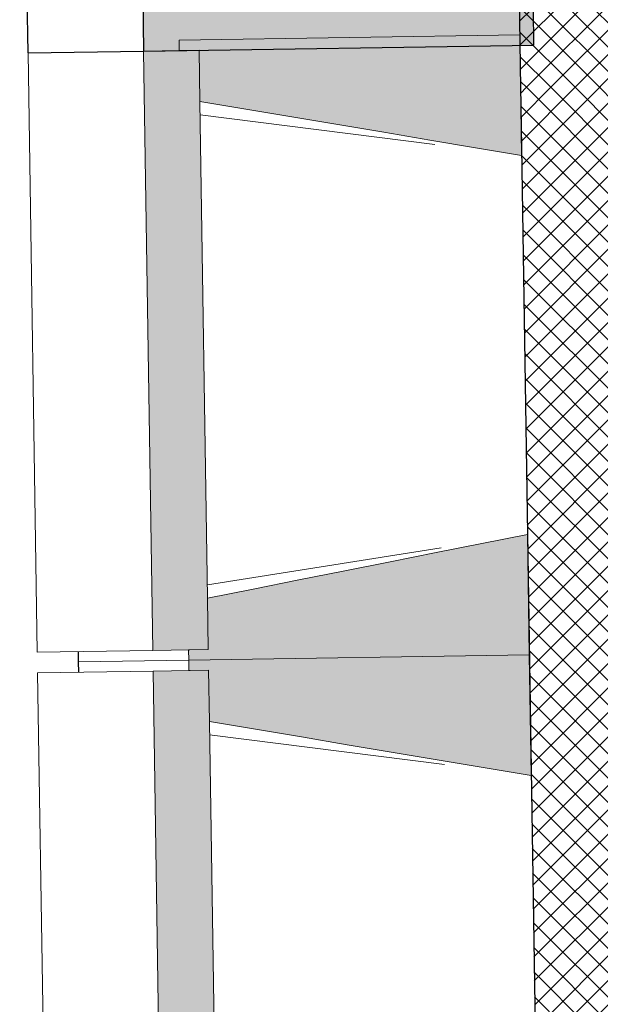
# Model space of a CAD drawing. Header units: millimetres. Extents: x -24070 to 30874, y -36590 to 4541.
# Tile 3 of 86: x -24070 to -23227, y -15579 to -14150. Entities that reach past the tile are written whole.
import ezdxf

# ---------------------------------------------------------------- set-up
doc = ezdxf.new("R2010")
doc.units = ezdxf.units.MM
for name, color, linetype, lineweight in [('A-WALL-PATT', 7, 'Continuous', 25), ('BATIEMENT', 7, 'Continuous', 18), ('BATIMENT', 7, 'Continuous', 25), ('SOLS', 7, 'Continuous', 25)]:
    doc.layers.add(name, color=color, linetype=linetype, lineweight=lineweight)
pattern_1 = [(45, (0, 0), (-17.67767, 17.67767), []), (135, (0, 0), (-17.67767, -17.67767), [])]

# ---------------------------------------------------------------- blocks, each defined once
blk = doc.blocks.new('B02_ARC_rvt-1-2021_015_1111_DCE_1_50_N0 FINI_PLB_EG')
at = {"layer": 'A-WALL-PATT', "lineweight": 18}
h = blk.add_hatch(dxfattribs=at)
h.set_pattern_fill('FP_1', color=256, style=0, pattern_type=2)
h.set_pattern_definition(pattern_1)
h.paths.add_polyline_path([(-2612.4, -15514.6), (-2594.6, -15381.2), (-2906.6, -15338.2), (-2924.2, -15472), (-2750.3, -15495.7)])
h.paths.add_polyline_path([(-3489.2, -15396.8), (-3471.6, -15263), (-3794.6, -15221.1), (-3811.3, -15355), (-3493.4, -15396.3)])
h.paths.add_polyline_path([(-4376.8, -15283.5), (-4360.1, -15149.5), (-4683.3, -15109.7), (-4698.3, -15243.9), (-4380.8, -15283)])
h.paths.add_polyline_path([(-5264.3, -15176.1), (-5249.3, -15041.9), (-5572.8, -15004.2), (-5587.8, -15138.4), (-5268.1, -15175.6)])
h.paths.add_polyline_path([(-6154.1, -15074.2), (-6139.2, -14940), (-6462.9, -14904.4), (-6477, -15038.7), (-6157.7, -15073.8)])
h.paths.add_polyline_path([(-7043.8, -14978.3), (-7030.1, -14843.9), (-7353.6, -14810.5), (-7366.9, -14944.9), (-7047.2, -14977.9)])
h.paths.add_polyline_path([(-7934, -14888.1), (-7921.1, -14753.7), (-8245, -14722.4), (-8256.4, -14856.9), (-7937.2, -14887.8)])
h.paths.add_polyline_path([(-8824, -14803.8), (-8812.5, -14669.3), (-9136.9, -14640.1), (-9148.3, -14774.6), (-8826.9, -14803.6)])
h.paths.add_polyline_path([(-9716.2, -14725.2), (-9704.9, -14590.7), (-10029.3, -14563.6), (-10039.9, -14698.1), (-9718.9, -14725)])
h.paths.add_polyline_path([(-10608, -14652.5), (-10597.7, -14517.9), (-10922.2, -14492.9), (-10931.9, -14627.5), (-10610.6, -14652.3)])
h.paths.add_polyline_path([(-11500.3, -14585.6), (-11490.9, -14450.9), (-11815.5, -14428), (-11823.4, -14562.8), (-11502.7, -14585.4)])
h.paths.add_polyline_path([(-12392.2, -14524.5), (-12384.2, -14389.7), (-12709.2, -14368.9), (-12717.2, -14503.7), (-12394.2, -14524.4)])
h.paths.add_polyline_path([(-13286.1, -14469.2), (-13278.2, -14334.4), (-13603.3, -14315.7), (-13610.4, -14450.5), (-13288, -14469.1)])
h.paths.add_polyline_path([(-14179.6, -14419.7), (-14172.5, -14284.9), (-14497.7, -14268.3), (-14503.9, -14403.2), (-14181.3, -14419.6)])
h.paths.add_polyline_path([(-15073.3, -14376.1), (-15067.1, -14241.2), (-15392.5, -14226.8), (-15397.8, -14361.7), (-15074.8, -14376)])
h.paths.add_polyline_path([(-15967.3, -14338.3), (-15962, -14203.4), (-16287.4, -14191), (-16291.9, -14326), (-15968.6, -14338.2)])
h.paths.add_polyline_path([(-16861.5, -14306.3), (-16857.1, -14171.3), (-17182.6, -14161.1), (-17186.2, -14296.1), (-16862.6, -14306.2)])
h.paths.add_polyline_path([(-17755.9, -14280.1), (-17752.4, -14145.2), (-18078, -14137.1), (-18080.6, -14272.1), (-17756.8, -14280.1)])
h.paths.add_polyline_path([(-18650.5, -14259.8), (-18647.8, -14124.8), (-18973.4, -14118.9), (-18974.8, -14253.9), (-18651.1, -14259.8)])
h.paths.add_polyline_path([(-23343, -14248.6), (-23124.3, -14245.6), (-23126, -14110.6), (-23345.1, -14113.6), (-23343.6, -14209)])
h.paths.add_polyline_path([(-19545.2, -14245.3), (-19543.4, -14110.3), (-19869, -14106.5), (-19869.7, -14241.5), (-19545.6, -14245.3)])
h.paths.add_polyline_path([(-22554.3, -14239.3), (-22229.5, -14236.8), (-22230.4, -14101.8), (-22556, -14104.3), (-22554.3, -14237.9)])
h.paths.add_polyline_path([(-20439.9, -14236.6), (-20439, -14101.6), (-20764.7, -14099.9), (-20764.7, -14234.9), (-20440.2, -14236.6)])
h.paths.add_polyline_path([(-21659.5, -14234.2), (-21334.7, -14233.8), (-21334.7, -14098.8), (-21660.4, -14099.2), (-21659.5, -14233.9)])
h = blk.add_hatch(dxfattribs=at)
h.set_pattern_fill('FP_1', color=256, style=0, pattern_type=2)
h.set_pattern_definition(pattern_1)
h.paths.add_polyline_path([(-23246.5, -20540), (-23111.5, -20538), (-23208, -14246.7), (-23343, -14248.6), (-23248.2, -20430.4)])
at = {"layer": 'BATIEMENT', "lineweight": 25}
for p, q in [((-23345.1, -14113.6), (-23343, -14248.6)), ((-23343, -14248.6), (-23342.6, -14273.6)), ((-23342.6, -14273.6), (-23246.5, -20540))]:
    blk.add_line(p, q, dxfattribs=at)
blk = doc.blocks.new('Murs 4 - Murs 1-3190715-2021_015_1111_DCE_1_50_N0 FINI_PLB_EG')
at = {"layer": 'A-WALL-PATT', "true_color": 0x787878}
blk.add_hatch(color=8, dxfattribs=at).paths.add_polyline_path([(-23890.5, -14195.3), (-23323.7, -14186.6), (-23324.5, -14133.6), (-23275.7, -14133), (-23283, -13561.8), (-23900.1, -13569.7), (-23891.4, -14133.6)])
at = {"layer": 'BATIEMENT', "lineweight": 25}
for p, q in [((-23283, -13561.8), (-23900.1, -13569.7)), ((-23900.1, -13569.7), (-23890.5, -14195.3)), ((-23275.7, -14133), (-23283, -13561.8)), ((-23324.5, -14133.6), (-23275.7, -14133)), ((-23323.7, -14186.6), (-23324.5, -14133.6)), ((-23890.5, -14195.3), (-23323.7, -14186.6))]:
    blk.add_line(p, q, dxfattribs=at)
at = {"layer": 'BATIMENT'}
for p, q in [((-24070.4, -13400.6), (-23285.1, -13390.7)), ((-24058.2, -14197.8), (-24070.4, -13400.6)), ((-23900.1, -13569.7), (-24070.4, -13400.6)), ((-23285.1, -13390.7), (-23285, -13399.7)), ((-24058.2, -14197.8), (-23890.5, -14195.3))]:
    blk.add_line(p, q, dxfattribs=at)
blk = doc.blocks.new('B02_DC_STR_rvt-1-2021_015_1111_DCE_1_50_N0 FINI_PLB_EG')
at = {"layer": 'BATIMENT', "lineweight": 5, "true_color": 0x787878}
for points in [[(-23341.5, -14346.9), (-23344.2, -14171.9), (-23838.8, -14179.5), (-23838.6, -14194.5), (-23809.8, -14194.5), (-23808.7, -14268.5), (-23344.2, -14346.4)], [(-23877.1, -15065.2), (-23796.5, -15063.9), (-23810.2, -14194), (-23890.5, -14195.3), (-23879.7, -14900.3)], [(-23825, -15079.4), (-23330.4, -15071.8), (-23333.1, -14896.8), (-23797.6, -14989.5), (-23796.5, -15063.9), (-23825.2, -15064.4), (-23825.1, -15073.1)], [(-23327.7, -15246.8), (-23330.4, -15071.8), (-23825, -15079.4), (-23824.8, -15094.4), (-23796, -15094.4), (-23794.9, -15168.4), (-23332.8, -15245.9)], [(-23863.3, -15965.1), (-23782.7, -15963.8), (-23796, -15093.9), (-23876.7, -15095.2), (-23863.8, -15937.2)]]:
    blk.add_hatch(color=8, dxfattribs=at).paths.add_polyline_path(points)
at = {"layer": 'BATIEMENT'}
for p, q in [((-23344.2, -14171.9), (-23838.8, -14179.5)), ((-23341.5, -14346.9), (-23344.2, -14171.9)), ((-23838.8, -14179.5), (-23838.6, -14194.5)), ((-23809.8, -14194), (-23890.5, -14195.3)), ((-23890.5, -14195.3), (-23877.1, -15065.2)), ((-23838.6, -14194.5), (-23809.8, -14194)), ((-23809.8, -14194), (-23808.7, -14268.5)), ((-23808.7, -14268.5), (-23809.8, -14194)), ((-23797.6, -14988.9), (-23808.7, -14269)), ((-23330.4, -15071.8), (-23333.1, -14896.8)), ((-23797.6, -14989.5), (-23796.5, -15063.9)), ((-23796.5, -15063.9), (-23797.6, -14989.5)), ((-23877.1, -15065.2), (-23796.5, -15063.9)), ((-23796.5, -15063.9), (-23825.2, -15064.4)), ((-23825.2, -15064.4), (-23825, -15079.4)), ((-23825, -15079.4), (-23330.4, -15071.8)), ((-23330.4, -15071.8), (-23825, -15079.4)), ((-23327.7, -15246.8), (-23330.4, -15071.8)), ((-23825, -15079.4), (-23824.8, -15094.4)), ((-23796, -15093.9), (-23876.7, -15095.2)), ((-23876.7, -15095.2), (-23863.3, -15965.1)), ((-23824.8, -15094.4), (-23796, -15093.9)), ((-23796, -15093.9), (-23794.9, -15168.4)), ((-23794.9, -15168.4), (-23796, -15093.9)), ((-23783.8, -15888.8), (-23794.9, -15168.9))]:
    blk.add_line(p, q, dxfattribs=at)
at = {"layer": 'BATIEMENT', "flags": 128}
for points in [[(-23808.7, -14268.5), (-23741.9, -14279.7), (-23675.2, -14290.9), (-23608.5, -14302.1), (-23541.7, -14313.3), (-23475, -14324.5), (-23408.3, -14335.7), (-23341.5, -14346.9)], [(-23333.1, -14896.8), (-23399.4, -14910), (-23465.8, -14923.3), (-23532.2, -14936.5), (-23598.5, -14949.8), (-23664.9, -14963), (-23731.3, -14976.2), (-23797.6, -14989.5)], [(-23794.9, -15168.4), (-23728.1, -15179.6), (-23661.4, -15190.8), (-23594.7, -15202), (-23527.9, -15213.2), (-23461.2, -15224.4), (-23394.5, -15235.6), (-23327.7, -15246.8)]]:
    blk.add_lwpolyline(points, dxfattribs=at)
at = {"layer": 'BATIMENT', "lineweight": 18}
for p, q in [((-24058.2, -14197.8), (-23890.5, -14195.3)), ((-24058.2, -14197.8), (-24044.8, -15067.7)), ((-23467.4, -14331), (-23808.4, -14287.9)), ((-23797.9, -14970), (-23458.4, -14916.5)), ((-23877.1, -15065.2), (-24044.8, -15067.7)), ((-23985.3, -15081.8), (-23985.6, -15066.8)), ((-23825, -15079.4), (-23985.3, -15081.8)), ((-23985.3, -15081.8), (-23825, -15079.4)), ((-23985.1, -15096.8), (-23985.3, -15081.8)), ((-24044.4, -15097.7), (-23876.7, -15095.2)), ((-24044.4, -15097.7), (-24031, -15967.6)), ((-23453.6, -15230.9), (-23794.6, -15187.8))]:
    blk.add_line(p, q, dxfattribs=at)
at = {"layer": 'SOLS'}
for p, q in [((-23985.6, -15066.8), (-23985.3, -15081.8)), ((-23985.3, -15081.8), (-23985.1, -15096.8))]:
    blk.add_line(p, q, dxfattribs=at)
at = {"layer": 'BATIMENT', "color": 5, "lineweight": 25, "true_color": 0x0000ff}
blk.add_blockref('Murs 4 - Murs 1-3190715-2021_015_1111_DCE_1_50_N0 FINI_PLB_EG', (0, 0), dxfattribs=at)

msp = doc.modelspace()

# ---------------------------------------------------------------- block references
at = {"lineweight": 5}
for name in ['B02_DC_STR_rvt-1-2021_015_1111_DCE_1_50_N0 FINI_PLB_EG', 'B02_ARC_rvt-1-2021_015_1111_DCE_1_50_N0 FINI_PLB_EG']:
    msp.add_blockref(name, (0, 0), dxfattribs=at)

doc.saveas('drawing.dxf')
